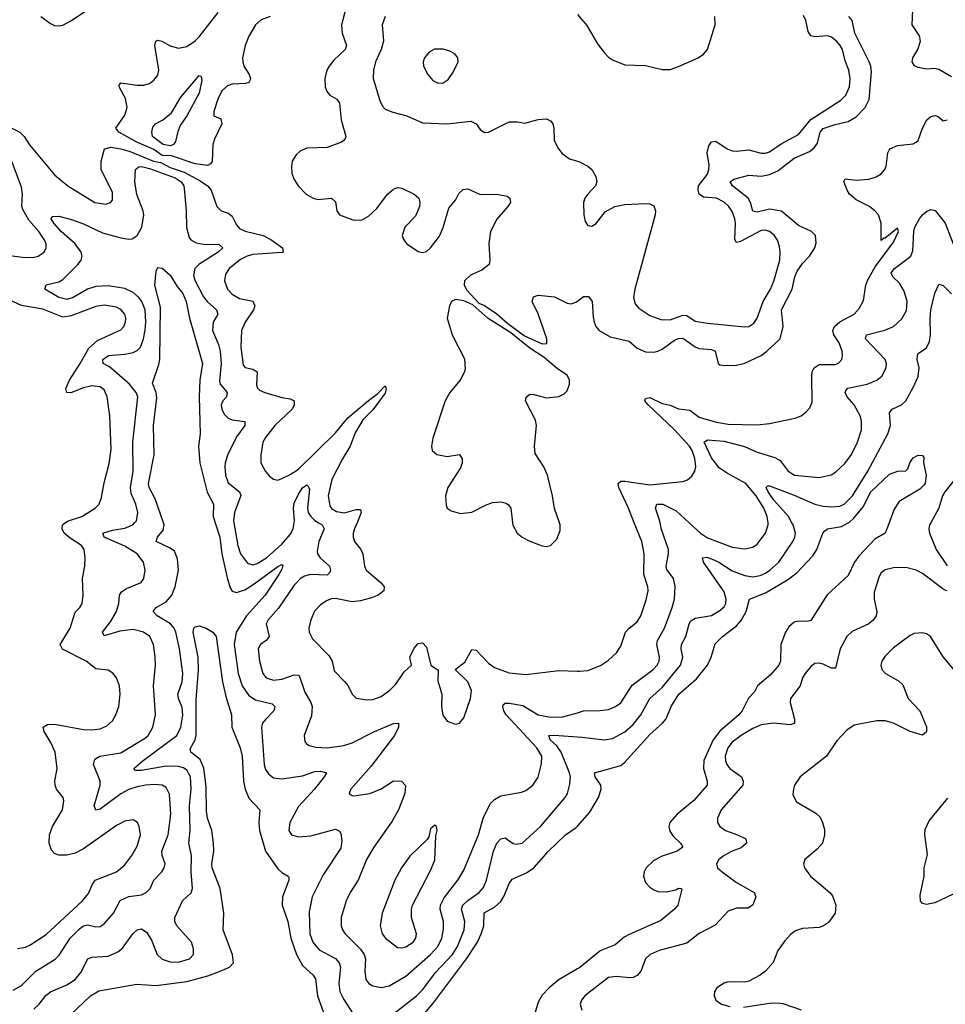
# Model space of a CAD drawing. Header units: inches. Extents: x 1550315 to 1685896, y 510706 to 640504.
# Tile 21 of 256: x 1567301 to 1571781, y 537670 to 542435. Entities that reach past the tile are written whole.
import ezdxf

# ---------------------------------------------------------------- set-up
doc = ezdxf.new("R2010")
doc.units = ezdxf.units.IN
doc.header["$MEASUREMENT"] = 0
for name, color, linetype in [('B5563', 7, 'Continuous'), ('B5564', 7, 'Continuous'), ('B5573', 7, 'Continuous'), ('B5574', 7, 'Continuous')]:
    doc.layers.add(name, color=color, linetype=linetype)

msp = doc.modelspace()

# ---------------------------------------------------------------- linework, layer by layer
at = {"layer": 'B5563', "color": 5}
for points, elevation in [([(1567270, 537737.3), (1567310, 537761.3), (1567379.8, 537830), (1567472.5, 537887.5), (1567491.9, 537908.1), (1567545.2, 537990), (1567590, 538035.1), (1567610, 538048.8), (1567630, 538054.4), (1567670, 538044.7), (1567690, 538045.8), (1567710, 538059), (1567755.6, 538110), (1567787.5, 538172.5), (1567828.7, 538191.3), (1567890, 538199.2), (1567914, 538210), (1567931.8, 538230), (1567949.9, 538270.1), (1567988.3, 538310), (1568000.4, 538330), (1568004.7, 538350), (1567990.9, 538390), (1567989.1, 538410), (1568019.6, 538490), (1568033, 538590), (1568026.5, 538686.5), (1568010, 538718.7), (1567989.9, 538729.9), (1567953.6, 538733.6), (1567910, 538730.4), (1567870, 538721.5), (1567830, 538708.4), (1567790, 538687.7), (1567690, 538614), (1567669, 538609), (1567662.3, 538630), (1567691.3, 538730), (1567689.9, 538750), (1567658.3, 538830), (1567664.3, 538855.7), (1567688.9, 538871.1), (1567790, 538886.9), (1567910, 538958.6), (1567923.5, 538970), (1567945, 539010), (1567958.7, 539070), (1567948.6, 539211.4), (1567958.7, 539310), (1567957.5, 539350), (1567949, 539410), (1567931.7, 539450), (1567900.5, 539470), (1567850, 539483.4), (1567785.2, 539474.8), (1567710, 539452.3), (1567701.7, 539470), (1567740.3, 539519.7), (1567769.3, 539570), (1567780.4, 539610), (1567784.8, 539650), (1567794.5, 539665.5), (1567817.8, 539682.2), (1567889.8, 539710.2), (1567902.4, 539730), (1567908.9, 539770), (1567899.8, 539810), (1567869, 539850), (1567810, 539887.4), (1567709.7, 539930), (1567704.2, 539950), (1567750, 539964.1), (1567810, 539974.4), (1567848.4, 539990), (1567857.2, 540000)], 560), ([(1567290, 537940.2), (1567330, 537946), (1567350, 537955.2), (1567430, 538008), (1567605.9, 538170), (1567633.6, 538206.4), (1567651.5, 538248.5), (1567666.6, 538270), (1567770, 538311.1), (1567810, 538344.7), (1567844.1, 538390), (1567870, 538435.5), (1567885.7, 538490), (1567879.7, 538530), (1567871.5, 538550), (1567850, 538562), (1567810, 538555.5), (1567770, 538534.8), (1567610, 538422.5), (1567570, 538401.2), (1567530, 538391.8), (1567490, 538391), (1567470, 538399.7), (1567455.4, 538415.4), (1567443.5, 538450), (1567445.2, 538490), (1567460.6, 538530), (1567507.7, 538610), (1567514.2, 538654.2), (1567510.9, 538670.9), (1567479.7, 538710), (1567472.4, 538730), (1567471, 538750), (1567482.5, 538810), (1567472.2, 538890), (1567453.7, 538933.7), (1567420.3, 538990), (1567414.7, 539010), (1567436.5, 539023.5), (1567470, 539025.7), (1567610, 538999.5), (1567650, 538997.1), (1567690, 539002.9), (1567722.8, 539017.2), (1567750, 539042), (1567767.2, 539070), (1567780.4, 539110), (1567787.2, 539170), (1567783.9, 539210), (1567770, 539249.4), (1567751.8, 539271.8), (1567730, 539286.3), (1567670, 539293), (1567622.6, 539330), (1567508.3, 539388.3), (1567496.9, 539410), (1567545, 539490), (1567570, 539566.7), (1567592.6, 539590), (1567603.5, 539610), (1567607.9, 539650), (1567604.4, 539730), (1567616.1, 539790), (1567617.4, 539830), (1567612.4, 539870), (1567600.3, 539890), (1567544.8, 539924.8), (1567515.8, 539950), (1567506, 539970), (1567508.2, 539990), (1567521.6, 540000)], 580), ([(1567370, 537646.8), (1567395.4, 537670), (1567427.4, 537712.6), (1567450, 537729.4), (1567530, 537763), (1567569.8, 537790), (1567597.2, 537822.8), (1567630.5, 537889.5), (1567650, 537897.7), (1567730, 537902.5), (1567776.1, 537923.9), (1567798, 537942), (1567849.1, 538010), (1567870, 538029.2), (1567890, 538034), (1567916.4, 538016.4), (1567939.4, 537979.4), (1567966.9, 537910), (1567990, 537888), (1568030, 537875.2), (1568070, 537874), (1568123.6, 537890), (1568141.7, 537910), (1568142.3, 537937.7), (1568132.2, 537970), (1568062.4, 538050), (1568051.2, 538070), (1568052.6, 538090), (1568088.6, 538170), (1568131.8, 538208.2), (1568137.4, 538230), (1568130.4, 538310.4), (1568133.1, 538390), (1568120.4, 538450), (1568126.1, 538510), (1568122.6, 538630), (1568131.5, 538710), (1568127.8, 538770), (1568110, 538802), (1568093.5, 538813.5), (1568070, 538820.5), (1568010, 538821.6), (1567890, 538800.4), (1567861.7, 538801.7), (1567854.3, 538810), (1567898.7, 538850), (1568061.4, 538970), (1568080.9, 539010), (1568091.2, 539068.8), (1568086.7, 539106.7), (1568069.4, 539150), (1568066.6, 539170), (1568087.2, 539230), (1568091.1, 539270), (1568075.2, 539390), (1568056.2, 539470), (1568048.8, 539490), (1568031.8, 539510), (1567965.8, 539550), (1567946.9, 539570), (1567961.3, 539590), (1568010, 539617.8), (1568037.8, 539650), (1568053.9, 539690), (1568069.9, 539770), (1568065.3, 539825.3), (1568050, 539861.7), (1568030, 539877.3), (1567961.3, 539910), (1567968.2, 539930), (1567995.8, 539964.2), (1568001, 539990), (1567997.5, 540000)], 540), ([(1568247.1, 540000), (1568270.1, 539930), (1568280.1, 539850), (1568307, 539727), (1568321.7, 539681.7), (1568330, 539668.2), (1568350, 539662.6), (1568390, 539676), (1568435.7, 539704.3), (1568550, 539787.8), (1568570, 539797.4), (1568574.8, 539794.8), (1568570, 539775.1), (1568555.9, 539750), (1568489.1, 539650), (1568399.6, 539550), (1568349.1, 539470.9), (1568339.9, 539410), (1568358.1, 539270), (1568377.5, 539210), (1568410, 539163.8), (1568442.9, 539142.9), (1568523, 539123), (1568535.2, 539110), (1568530.7, 539089.3), (1568490, 539048.4), (1568476.9, 539030), (1568471, 539010), (1568483.7, 538830), (1568490, 538806.4), (1568504.7, 538784.7), (1568530, 538765.2), (1568570, 538760.9), (1568670, 538775.9), (1568730, 538795.4), (1568757, 538797), (1568785.5, 538790), (1568775.3, 538770), (1568728.3, 538710), (1568650, 538626), (1568609.2, 538550), (1568604.4, 538510), (1568617.1, 538490), (1568650, 538480.7), (1568710, 538484.8), (1568830, 538517.4), (1568848.1, 538508.1), (1568855.8, 538495.8), (1568860.3, 538460.3), (1568854.6, 538425.4), (1568770, 538296), (1568716, 538190), (1568702.3, 538117.7), (1568706.1, 538010), (1568720.5, 537970), (1568750, 537932.8), (1568830, 537890.8), (1568848, 537870), (1568853.5, 537850), (1568845.4, 537770), (1568851.2, 537731.2), (1568870, 537692.9), (1568910, 537630.3)], 540), ([(1568337.2, 540000), (1568357.5, 539890), (1568370.1, 539850.1), (1568403.9, 539803.9), (1568430, 539796.3), (1568450, 539802.8), (1568494.9, 539830), (1568570, 539896.1), (1568610, 539942.5), (1568624.6, 539970), (1568629.2, 540000)], 560), ([(1568747.7, 540000), (1568764.5, 539990), (1568774.6, 539970), (1568749.4, 539909.4), (1568741.2, 539861.2), (1568742.7, 539850), (1568755.9, 539830), (1568800.2, 539790), (1568805.4, 539770), (1568801.5, 539758.5), (1568790, 539746.7), (1568708, 539750), (1568678.8, 539741.2), (1568660.6, 539730), (1568630, 539698.2), (1568553.1, 539586.9), (1568503.8, 539530), (1568494.7, 539510), (1568508.2, 539450), (1568493.6, 539430), (1568466.7, 539410), (1568455.9, 539390), (1568462.5, 539330), (1568478, 539270), (1568494.3, 539250), (1568530, 539237.5), (1568570, 539243.5), (1568630, 539264.1), (1568650, 539262.3), (1568655.9, 539255.9), (1568680.5, 539180.4), (1568710.1, 539130.1), (1568716.6, 539110), (1568714.1, 539065.9), (1568677.8, 538970), (1568681.4, 538941.4), (1568688.5, 538930), (1568702.7, 538922.7), (1568734.7, 538914.7), (1568790, 538910.1), (1568870, 538921.3), (1568910, 538934.8), (1569018.7, 538990), (1569110, 539028.9), (1569134.4, 539030), (1569135, 539010), (1569114.5, 538970), (1569000.1, 538819.9), (1568903.7, 538710), (1568896.3, 538690), (1568910, 538679.3), (1568918.8, 538678.8), (1568995.1, 538690), (1569050, 538712), (1569110.3, 538750.3), (1569148.7, 538748.7), (1569168.1, 538728.1), (1569164.6, 538690), (1569135, 538610), (1569103.8, 538556.2), (1569015, 538430), (1568979.7, 538370), (1568939.3, 538270), (1568900.2, 538210), (1568881.1, 538170), (1568856.8, 538090), (1568856.9, 538050), (1568862.8, 538030), (1568875.8, 538010), (1568950, 537936), (1568968.2, 537910), (1568974.1, 537890), (1568970.8, 537830), (1568976.8, 537790), (1568990.7, 537770.7), (1569010, 537758.2), (1569050, 537750.8), (1569090, 537758.4), (1569170, 537805.1), (1569290, 537910.1), (1569324.9, 537950), (1569343.5, 537990), (1569352.6, 538032.6), (1569351.6, 538070), (1569335.8, 538130), (1569337.9, 538150), (1569354.7, 538185.3), (1569421.7, 538270), (1569450, 538318), (1569522.4, 538490), (1569545.6, 538574.4), (1569579.1, 538640.9), (1569598.9, 538661.1), (1569630, 538679.1), (1569730, 538695.6), (1569750, 538703.6), (1569785.1, 538730), (1569810, 538768.2), (1569827.1, 538832.9), (1569828.3, 538870), (1569803.6, 538910), (1569655.4, 539070), (1569644.1, 539090), (1569638.8, 539110), (1569641.7, 539118.3), (1569650, 539127.2), (1569670, 539127.6), (1569735.8, 539115.8), (1569810, 539070.1), (1569870, 539058.7), (1569930, 539060.6), (1570000, 539080.8)], 560), ([(1568933.6, 540000), (1568921.1, 539970), (1568914.8, 539950), (1568915.2, 539930), (1568922, 539910), (1568952.1, 539870), (1568961.5, 539850), (1568970.2, 539790.2), (1568978.7, 539770), (1569050.3, 539710), (1569065.3, 539690), (1569063.7, 539670), (1569035.8, 539650), (1569003.8, 539636.2), (1568950, 539622.4), (1568910, 539617), (1568830, 539633.3), (1568810, 539632.2), (1568790, 539624.5), (1568756.6, 539603.4), (1568728, 539572), (1568709.4, 539530.6), (1568701.2, 539490), (1568701.8, 539470), (1568718.2, 539438.2), (1568797.2, 539357.2), (1568812.6, 539330), (1568823.5, 539283.5), (1568874.3, 539230), (1568890.3, 539210), (1568910.3, 539170.3), (1568930, 539150.5), (1568982.8, 539142.8), (1569010, 539145.3), (1569050, 539159.6), (1569092.1, 539190), (1569121.2, 539218.8), (1569161.5, 539278.5), (1569196.9, 539310), (1569188.8, 539350), (1569210, 539392.4), (1569230, 539416.4), (1569250, 539418.7), (1569270, 539398), (1569290.4, 539310.4), (1569326, 539286), (1569324.7, 539235.3), (1569344.9, 539170), (1569342, 539110), (1569349, 539069), (1569370, 539040.5), (1569410, 539025.5), (1569430, 539030.7), (1569450, 539056), (1569483.5, 539150), (1569487.9, 539187.9), (1569469.5, 539230), (1569408.7, 539290), (1569455.2, 539324.8), (1569490, 539387), (1569510, 539382.6), (1569570, 539320.7), (1569598.9, 539298.9), (1569670, 539273.8), (1569750, 539266), (1569910, 539284.6), (1570000, 539281.4)], 580), ([(1569686.1, 540000), (1569687.6, 539987.6), (1569708.2, 539950), (1569732.4, 539930), (1569770, 539910.3), (1569830, 539888.2), (1569850, 539885.5), (1569870, 539890.7), (1569900.1, 539919.9), (1569917, 539963), (1569917.6, 539990), (1569914, 540000)], 620), ([(1567516, 537590), (1567644.4, 537710), (1567684.5, 537735.5), (1567867.7, 537767.7), (1567961.1, 537761.1), (1568110, 537780.1), (1568212.2, 537807.8), (1568271.2, 537830), (1568316.9, 537850), (1568336.4, 537870), (1568330.9, 537909.1), (1568285.5, 538030), (1568289.9, 538110), (1568270.6, 538230.6), (1568232.1, 538330), (1568230.4, 538350), (1568240.4, 538410), (1568238.7, 538450), (1568230.3, 538510), (1568210.8, 538570), (1568204.6, 538604.6), (1568203.7, 538723.7), (1568192.8, 538812.8), (1568174.8, 538854.8), (1568128.6, 538890), (1568126, 538906), (1568151.1, 538948.9), (1568155.2, 538970), (1568155.5, 539144.5), (1568167, 539287), (1568164.1, 539350), (1568140.7, 539470), (1568143.8, 539490), (1568150, 539496.5), (1568170, 539501.6), (1568203.6, 539490), (1568235.5, 539470), (1568252.7, 539450), (1568283.4, 539230), (1568298.6, 539158.6), (1568325.6, 539070), (1568328.1, 539010), (1568368.1, 538910), (1568377.1, 538870), (1568385, 538750), (1568392.8, 538710), (1568410, 538667.9), (1568463.1, 538610), (1568458.2, 538550), (1568461, 538510), (1568490, 538411.3), (1568550, 538325.2), (1568570, 538307.1), (1568600.4, 538290), (1568602.9, 538282.9), (1568604.4, 538270), (1568573.6, 538190), (1568571.2, 538150), (1568598.7, 538070), (1568612.8, 537990), (1568640.8, 537910), (1568670, 537856.8), (1568721.1, 537810), (1568732.4, 537792.4), (1568742.6, 537710), (1568785.2, 537590)], 520), ([(1569050, 537577.1), (1569221.6, 537710), (1569250, 537739.4), (1569315.1, 537824.9), (1569395.4, 537910), (1569419.5, 537950), (1569452.8, 538030), (1569455.6, 538070), (1569439.9, 538130), (1569445.6, 538150), (1569470, 538172.5), (1569524.4, 538210), (1569545.2, 538234.8), (1569560.5, 538270), (1569593.9, 538410), (1569610.7, 538450), (1569630, 538470.2), (1569650, 538474.7), (1569690, 538448.4), (1569704, 538444), (1569733.7, 538450), (1569822.3, 538530), (1569941.6, 538670), (1569953, 538690), (1569964.4, 538735.6), (1569966.1, 538770), (1569961.3, 538790), (1569921.8, 538890), (1569899.9, 538919.9), (1569867.9, 538950), (1569861.3, 538970), (1569887.3, 538972.7), (1570000, 538964.6)], 540), ([(1569165, 537510), (1569303.8, 537676.2), (1569463.6, 537890), (1569516.6, 537970), (1569535.3, 538010), (1569546.7, 538050), (1569548.4, 538111.6), (1569599.8, 538140.2), (1569630, 538166.8), (1569646.2, 538193.8), (1569670, 538254.9), (1569684.6, 538275.4), (1569754.5, 538305.5), (1569789.5, 538330.5), (1569860.3, 538410), (1569942.8, 538490), (1569994.1, 538525.9), (1570000, 538532.4)], 520), ([(1570000, 537841.5), (1569911.2, 537790), (1569863.2, 537750), (1569830, 537713.3), (1569810, 537679.7), (1569777.6, 537570), (1569721.8, 537458.2), (1569699.1, 537430), (1569696.3, 537410), (1569735.6, 537375.6), (1569830, 537319.5), (1569850, 537319), (1569870, 537326.9), (1569930, 537379.3), (1569970, 537403), (1570000, 537405.2)], 520)]:
    msp.add_lwpolyline(points, dxfattribs=dict(at, elevation=elevation))
at = {"layer": 'B5563', "color": 5, "elevation": 580}
msp.add_lwpolyline([(1569310, 538536), (1569290, 538519), (1569280.7, 538479.3), (1569273.4, 538466.6), (1569190, 538386), (1569149.1, 538330), (1569116.1, 538270), (1569055.6, 538110), (1569046, 538050), (1569056.1, 538010), (1569071.7, 537990), (1569130, 537944.9), (1569150, 537942.6), (1569170, 537947.9), (1569204.7, 537970), (1569218, 537990), (1569222.2, 538010), (1569197.1, 538090), (1569197.1, 538130), (1569202.8, 538150), (1569290, 538317.1), (1569310, 538366.8), (1569315.1, 538484.9), (1569321.2, 538510), (1569319, 538530)], close=True, dxfattribs=at)
at = {"layer": 'B5564', "color": 5}
for points, elevation in [([(1568894.6, 542545.4), (1568859.3, 542410), (1568862.3, 542370), (1568883.2, 542310), (1568876.9, 542290), (1568821.5, 542238.5), (1568798.8, 542210), (1568788.2, 542190), (1568778.5, 542150), (1568779.3, 542110), (1568787, 542087.1), (1568801.7, 542070), (1568835.6, 542050), (1568849.2, 542030), (1568857.2, 541950), (1568880.3, 541870), (1568877.8, 541862.2), (1568870.4, 541850), (1568857.9, 541842.1), (1568790, 541815.8), (1568690, 541812.2), (1568659.7, 541800.3), (1568638.9, 541781.1), (1568620.3, 541750), (1568616.2, 541723.8), (1568618.9, 541690), (1568630, 541660.7), (1568648.7, 541630), (1568688.2, 541590), (1568720.7, 541570), (1568743.7, 541563.7), (1568810.7, 541570), (1568830, 541553.4), (1568835.4, 541510), (1568849.3, 541490), (1568914.2, 541465.8), (1568955.7, 541464.3), (1568990, 541484.4), (1569030, 541520.3), (1569081.1, 541590), (1569110, 541614.6), (1569130, 541621.7), (1569150, 541618.9), (1569211, 541590), (1569233, 541570), (1569238.4, 541550), (1569236.4, 541530), (1569216.2, 541483.8), (1569165.3, 541430), (1569152.8, 541390), (1569159.2, 541370), (1569175.5, 541350), (1569230, 541312.8), (1569250, 541308.1), (1569270, 541312.9), (1569289.7, 541330), (1569332.9, 541387.1), (1569351.2, 541428.8), (1569378.3, 541521.7), (1569410, 541560.7), (1569426.9, 541593.1), (1569446.6, 541613.4), (1569470, 541616.5), (1569530, 541588.8), (1569610, 541590.3), (1569660.9, 541580.9), (1569673.4, 541570), (1569675.8, 541550), (1569663.7, 541530), (1569610, 541468.4), (1569580.2, 541410), (1569571.5, 541351.5), (1569577.1, 541270), (1569573, 541250), (1569537.6, 541222.4), (1569482.1, 541197.9), (1569453.8, 541170), (1569451.5, 541150), (1569464.8, 541124.8), (1569523.3, 541063.3), (1569550.8, 541050.8), (1569610.5, 541010.5), (1569663.5, 540963.5), (1569744.5, 540904.5), (1569830, 540866.3), (1569852.6, 540867.4), (1569853.1, 540890), (1569810, 541011.5), (1569782, 541070), (1569787.4, 541092.6), (1569810, 541100.8), (1569890, 541093), (1569950, 541062.7), (1569970, 541060.2), (1569992.6, 541067.4), (1570000, 541072.8)], 620), ([(1567403, 542450), (1567450, 542415.5), (1567470, 542406.7), (1567490, 542404.4), (1567510, 542408.5), (1567552.3, 542430), (1567670, 542510.4)], 620), ([(1568513.4, 542450), (1568470, 542433.9), (1568442, 542410), (1568410, 542354.5), (1568392.7, 542310), (1568380.2, 542250), (1568380.6, 542230), (1568385.2, 542210), (1568412.1, 542170), (1568418.8, 542150), (1568416.5, 542143.5), (1568409.3, 542130.7), (1568394.4, 542125.6), (1568330, 542122), (1568306.1, 542113.9), (1568280.2, 542090), (1568259.3, 542050), (1568240.4, 541990), (1568241, 541970), (1568274, 541954), (1568279.6, 541930), (1568243.5, 541856.5), (1568235.4, 541830), (1568232.2, 541747.8), (1568223.8, 541736.2), (1568210, 541729.6), (1568150, 541736.9), (1568035.3, 541775.3), (1567990, 541776.6), (1567950, 541806.4), (1567864.2, 541844.2), (1567781.6, 541890), (1567765.8, 541910), (1567810, 541972), (1567820.5, 542010), (1567813.5, 542053.5), (1567782.2, 542110), (1567782.7, 542117.3), (1567791.4, 542128.6), (1567870, 542117.8), (1567901.6, 542118.4), (1567930, 542126.5), (1567950, 542141.1), (1567970, 542166.4), (1567975, 542190), (1567955, 542310), (1567959.7, 542330), (1567970, 542336), (1567989.8, 542330.2), (1568030, 542308.6), (1568070, 542296.9), (1568110, 542304.7), (1568150, 542332.1), (1568170, 542351.1), (1568260.9, 542470)], 580), ([(1569070.2, 542450), (1569054.9, 542410), (1569062.6, 542330), (1569050.9, 542290), (1569022.7, 542230), (1569014, 542190), (1569011.4, 542150), (1569043.4, 542043.4), (1569056.7, 542016.7), (1569070, 542002), (1569106.4, 541986.4), (1569174, 541970), (1569250, 541934.7), (1569370, 541930.9), (1569483.7, 541943.7), (1569510.4, 541930.4), (1569530, 541902.8), (1569550, 541888), (1569570, 541890.6), (1569670, 541940.3), (1569710, 541940.3), (1569746.3, 541933.7), (1569810, 541950.7), (1569850, 541954.8), (1569870, 541944.7), (1569881, 541930), (1569886, 541910), (1569888.2, 541850), (1569908.4, 541810), (1569926.8, 541786.8), (1569961.7, 541761.7), (1570000, 541749.2)], 640), ([(1567250, 541915.4), (1567302.2, 541890), (1567322, 541870), (1567348.4, 541828.4), (1567470, 541683.8), (1567533.4, 541630), (1567664, 541550), (1567718, 541542), (1567741.2, 541550), (1567750, 541561), (1567750, 541599), (1567696, 541710), (1567695, 541750), (1567711.1, 541810), (1567742.8, 541817.2), (1567790.1, 541810.1), (1567836.4, 541796.4), (1567948.8, 541750), (1567984.1, 541744.2), (1568030, 541718.5), (1568096.4, 541696.4), (1568174.7, 541654.7), (1568209.5, 541630), (1568227.3, 541610), (1568256, 541530), (1568276.4, 541510), (1568310, 541497.8), (1568330, 541484.4), (1568350, 541442.3), (1568364.5, 541424.5), (1568391.6, 541411.7), (1568479.8, 541390), (1568516.6, 541370), (1568573.4, 541330), (1568576.4, 541310), (1568571.6, 541308.4), (1568430, 541297.9), (1568401.7, 541290), (1568370, 541273.9), (1568315.2, 541230), (1568297.6, 541202.4), (1568291.9, 541170), (1568307.5, 541130), (1568330, 541105.8), (1568365.4, 541085.4), (1568430, 541072.6), (1568439.8, 541050), (1568432.5, 541030), (1568392, 540970), (1568374.1, 540930), (1568370.7, 540850), (1568383.4, 540763.3), (1568391.7, 540751.7), (1568430, 540742.7), (1568450.1, 540730.1), (1568448, 540668), (1568452, 540652), (1568462, 540642), (1568487.7, 540630), (1568570, 540605.9), (1568610, 540599.7), (1568630.2, 540590), (1568630.2, 540570), (1568620.2, 540550), (1568536.5, 540470), (1568490, 540412.2), (1568478.2, 540390), (1568467.5, 540327.5), (1568468.8, 540290), (1568490, 540248.4), (1568510, 540224.9), (1568530, 540210.4), (1568550, 540206.4), (1568570, 540214), (1568610, 540233), (1568650, 540259.5), (1568830, 540435.5), (1568890, 540507.8), (1568990, 540592.3), (1569035.2, 540624.8), (1569070, 540663), (1569074.7, 540650), (1569070, 540626.4), (1569010, 540546.6), (1568962.3, 540497.7), (1568925, 540435), (1568900.1, 540370), (1568863.3, 540310), (1568811.9, 540210), (1568794.5, 540130), (1568802.2, 540082.2), (1568809.7, 540069.7), (1568834.3, 540054.3), (1568872.5, 540047.5), (1568930, 540063.9), (1568950, 540064.4), (1568954.5, 540050), (1568933.6, 540000)], 580), ([(1567230, 541296.3), (1567314.5, 541285.5), (1567364.2, 541284.2), (1567390, 541290.3), (1567418.9, 541310), (1567429.7, 541330.3), (1567428.7, 541350), (1567420.3, 541370), (1567394.4, 541410), (1567344.7, 541464.7), (1567316, 541516), (1567311.5, 541531.5), (1567315.3, 541590), (1567310, 541624), (1567237.5, 541817.5)], 580), ([(1567857.2, 540000), (1567866, 540010), (1567873.1, 540050), (1567863.2, 540090), (1567841, 540141), (1567837, 540170), (1567850.4, 540250), (1567849.3, 540390), (1567872.1, 540610), (1567864.7, 540630), (1567833.1, 540670), (1567735.2, 540755.2), (1567705.1, 540770), (1567703.2, 540790), (1567730.9, 540809.1), (1567810, 540815.1), (1567850, 540824.1), (1567870, 540834), (1567885.4, 540850), (1567900.9, 540890), (1567907.6, 540932.4), (1567911, 540970), (1567907.9, 541030), (1567893, 541070), (1567877.1, 541090), (1567850, 541114.3), (1567810, 541133.9), (1567730, 541146.7), (1567670, 541144), (1567630, 541130.8), (1567560.5, 541090), (1567530, 541080.5), (1567490.8, 541090), (1567423.5, 541130), (1567428.5, 541151.5), (1567490, 541165.5), (1567510, 541177.6), (1567582.7, 541250), (1567598.8, 541270), (1567603.9, 541290), (1567599.2, 541310), (1567569.9, 541350), (1567502, 541410), (1567465.8, 541450), (1567453.6, 541470), (1567458, 541482), (1567490, 541484), (1567552, 541468), (1567610, 541446.5), (1567702.4, 541402.4), (1567790, 541378.3), (1567830, 541372.4), (1567845.6, 541374.4), (1567870.3, 541389.6), (1567891.8, 541430), (1567901.6, 541490), (1567898.4, 541510), (1567868.7, 541588.7), (1567857.7, 541650), (1567862.1, 541710), (1567877.2, 541722.8), (1567890, 541724.6), (1567930, 541714.3), (1568054.2, 541670), (1568083.1, 541650), (1568095.1, 541630), (1568097.1, 541617.1), (1568106.7, 541510), (1568108.1, 541428.1), (1568120.6, 541380.6), (1568128.8, 541368.8), (1568155, 541355), (1568190, 541348.3), (1568267.1, 541347.1), (1568284, 541330), (1568262.2, 541310), (1568167.7, 541250), (1568148.1, 541230), (1568143.1, 541196.9), (1568150.7, 541170), (1568190, 541093.7), (1568208.8, 541070), (1568253.5, 541030), (1568260.2, 541010), (1568238.2, 540970), (1568234.8, 540930), (1568263.3, 540863.3), (1568271.9, 540830), (1568275.6, 540770), (1568267.4, 540687.4), (1568271.8, 540670), (1568306, 540630), (1568302.6, 540610), (1568284.9, 540590), (1568275.6, 540570), (1568279.7, 540550), (1568290, 540526), (1568310, 540506), (1568330, 540498), (1568390.4, 540490), (1568390.2, 540470), (1568350, 540415.6), (1568308, 540330), (1568295.3, 540290), (1568293.9, 540270), (1568297, 540230), (1568310, 540193.4), (1568365.5, 540150), (1568371.1, 540131.1), (1568340.4, 540050), (1568335.4, 540010), (1568337.2, 540000)], 560), ([(1567997.5, 540000), (1567956.2, 540116.3), (1567927.4, 540170), (1567924.6, 540190), (1567952.1, 540327.9), (1567948, 540470), (1567964.3, 540604.3), (1567961, 540630), (1567943.8, 540676.2), (1567974.7, 540765.3), (1567978.7, 540790), (1567983, 541043), (1567954.7, 541150), (1567962.3, 541217.7), (1567970, 541235.5), (1567990, 541232.4), (1568030, 541197.6), (1568063.2, 541143.2), (1568090.1, 541110), (1568106.2, 541070), (1568122.2, 540990), (1568186.3, 540770), (1568173.7, 540690), (1568170.1, 540609.9), (1568174.7, 540430), (1568167, 540370), (1568172.2, 540290), (1568208.7, 540148.7), (1568239.8, 540090), (1568237.3, 540030), (1568247.1, 540000)], 540), ([(1567521.6, 540000), (1567532.1, 540007.9), (1567602.4, 540030), (1567667.1, 540070), (1567685.6, 540090), (1567697.7, 540122.3), (1567710, 540193.4), (1567733.7, 540286.3), (1567743.4, 540356.6), (1567737.4, 540517.4), (1567725.1, 540610), (1567710, 540643.6), (1567690, 540657.6), (1567650, 540662.6), (1567610, 540653), (1567548.9, 540628.9), (1567529.6, 540630), (1567524.4, 540650), (1567541.5, 540690), (1567594, 540770), (1567635.4, 540844.6), (1567678, 540882), (1567790, 540934.2), (1567805, 540950), (1567813.9, 540970), (1567815, 540990), (1567809.8, 541010), (1567791.3, 541031.3), (1567770, 541042.6), (1567710, 541053.1), (1567670, 541046), (1567550, 541001.7), (1567510, 540995.3), (1567413.2, 541033.2), (1567310, 541050.7), (1567250, 541078.5)], 580), ([(1569914, 540000), (1569888.9, 540068.9), (1569879.7, 540130), (1569855.4, 540230), (1569838, 540270), (1569795.8, 540335.8), (1569792.1, 540370), (1569803.1, 540470), (1569796.9, 540496.9), (1569749.7, 540590), (1569751.9, 540608.1), (1569770, 540621.6), (1569790, 540621.3), (1569850, 540605), (1569910, 540610.3), (1569935.9, 540624.1), (1569950, 540639.1), (1569961.4, 540670), (1569962, 540690), (1569950, 540714), (1569904.6, 540744.6), (1569839.7, 540799.7), (1569770, 540845.2), (1569678.6, 540918.6), (1569569, 540989), (1569494.5, 541054.5), (1569450, 541074.1), (1569410, 541081.1), (1569391.7, 541070), (1569381.6, 541050), (1569370.2, 540989.8), (1569394.7, 540910), (1569453.6, 540793.6), (1569456.4, 540743.6), (1569452.9, 540727.1), (1569433.2, 540690), (1569383.6, 540630), (1569360.3, 540590), (1569301, 540410), (1569293.6, 540370), (1569297.4, 540350), (1569320.5, 540330), (1569370, 540320.7), (1569430, 540330.3), (1569442.6, 540310), (1569442.4, 540290), (1569434.8, 540265.2), (1569373.4, 540170), (1569362.3, 540130), (1569364.7, 540084.7), (1569370.5, 540070), (1569390, 540057), (1569434.9, 540045.1), (1569490, 540051.6), (1569555, 540085), (1569590, 540097.8), (1569630, 540101.7), (1569655.1, 540095.1), (1569667.3, 540087.3), (1569677.6, 540070), (1569686.1, 540000)], 620), ([(1568629.2, 540000), (1568630.7, 540010), (1568625.7, 540070), (1568630, 540094.6), (1568650, 540139.1), (1568670, 540169.1), (1568690, 540182.8), (1568697.7, 540177.7), (1568703, 540163), (1568693.6, 540070), (1568697.4, 540050), (1568709.6, 540030), (1568730, 540010.6), (1568747.7, 540000)], 560)]:
    msp.add_lwpolyline(points, dxfattribs=dict(at, elevation=elevation))
for points, elevation in [([(1569308.3, 542291.7), (1569282.7, 542277.3), (1569259.5, 542250), (1569254, 542230), (1569255.8, 542210), (1569276, 542170), (1569300.7, 542140.7), (1569326.9, 542126.9), (1569350, 542129.2), (1569374.6, 542145.4), (1569399.7, 542180.3), (1569423.6, 542230), (1569422, 542250), (1569407.3, 542270), (1569382.7, 542282.7), (1569350, 542291.6)], 660), ([(1568030, 541823.7), (1567995.9, 541830), (1567943.2, 541870), (1567940.2, 541890), (1567945.7, 541914.3), (1567959.2, 541930), (1567991.5, 541948.5), (1568035.9, 541984.1), (1568080.4, 542059.6), (1568170, 542164.4), (1568179.3, 542159.3), (1568182.6, 542142.6), (1568170, 542078.9), (1568110.1, 541970), (1568077.4, 541922.5), (1568066, 541894), (1568055.5, 541844.5), (1568045.8, 541830)], 560)]:
    msp.add_lwpolyline(points, close=True, dxfattribs=dict(at, elevation=elevation))
at = {"layer": 'B5573', "color": 5}
for points, elevation in [([(1570000, 539281.4), (1570010, 539281.1), (1570050, 539284.6), (1570111.5, 539308.5), (1570150, 539335.3), (1570189.1, 539370.9), (1570210, 539403), (1570233.2, 539470), (1570250, 539489.2), (1570290, 539520.8), (1570307.3, 539550), (1570333.4, 539626.6), (1570342.1, 539670), (1570340.9, 539690), (1570321.6, 539750), (1570323, 539850), (1570311.7, 539910), (1570275.7, 540000)], 580), ([(1570000, 539080.8), (1570030, 539089.5), (1570110, 539090.8), (1570150, 539096.1), (1570185.1, 539110), (1570210, 539129.2), (1570265.7, 539214.3), (1570367.7, 539290), (1570386, 539310), (1570395.4, 539330), (1570397.8, 539350), (1570385, 539410), (1570388.3, 539430), (1570421.1, 539490), (1570458.5, 539590), (1570469.9, 539630), (1570473.5, 539693.5), (1570466, 539730), (1570433.7, 539773.7), (1570430.5, 539790), (1570441.4, 539850), (1570440.7, 539870), (1570407, 539967), (1570400.1, 540000)], 560), ([(1570000, 538964.6), (1570023, 538963), (1570130, 538950.1), (1570170, 538956.1), (1570230, 538987.9), (1570270, 539024.2), (1570307.9, 539070), (1570350.6, 539150), (1570410, 539202.4), (1570499, 539310), (1570511.1, 539350), (1570502.3, 539390), (1570503.4, 539410), (1570525, 539450), (1570540.5, 539510), (1570550, 539525), (1570570, 539538), (1570650, 539551.4), (1570690, 539574.9), (1570710, 539593.4), (1570718.6, 539610), (1570720.2, 539630), (1570710, 539665.4), (1570611, 539810), (1570605.1, 539830), (1570627.1, 539832.9), (1570650, 539825.7), (1570684.2, 539810), (1570750, 539767.9), (1570810, 539744.1), (1570850, 539737.6), (1570885.3, 539745.3), (1570910, 539756.6), (1570931.9, 539770), (1570974.8, 539810), (1571042.9, 539910), (1571053.2, 539930), (1571056.5, 539950), (1571043.9, 539990), (1571038.3, 540000)], 540), ([(1571509, 540000), (1571490.4, 539950), (1571439.4, 539920.6), (1571361.8, 539838.2), (1571341.6, 539810), (1571310, 539744.2), (1571209.1, 539650.9), (1571130, 539526.6), (1571110, 539522.2), (1571070, 539524.2), (1571050, 539519), (1571023.6, 539496.4), (1571007.5, 539470), (1570985.5, 539410), (1570982.9, 539330), (1570975, 539310), (1570935.3, 539264.7), (1570872.3, 539210), (1570857.6, 539182.4), (1570829.1, 539150.9), (1570797.1, 539090), (1570781.4, 539070), (1570690, 538991.6), (1570657.9, 538950), (1570611.6, 538850), (1570610.1, 538810), (1570628.1, 538750), (1570627.8, 538730), (1570563.5, 538656.5), (1570482.7, 538590), (1570447.5, 538550), (1570442.4, 538530), (1570446.9, 538506.9), (1570463.3, 538483.3), (1570499.6, 538450), (1570510.3, 538430), (1570483.8, 538410), (1570410, 538386.5), (1570370, 538364.8), (1570333.4, 538330), (1570323.3, 538310), (1570320.4, 538290), (1570330, 538259.7), (1570350, 538236.1), (1570370, 538223.4), (1570390, 538215.9), (1570430, 538213.9), (1570476.2, 538223.8), (1570490, 538231.3), (1570502, 538230), (1570506, 538226), (1570486.5, 538150), (1570469.6, 538130.4), (1570404.1, 538075.9), (1570250, 538007.9), (1570226.1, 537993.9), (1570183.3, 537956.7), (1570110, 537928.2), (1570011.7, 537848.3), (1570000, 537841.5)], 520), ([(1570000, 538532.4), (1570060.4, 538599.6), (1570101.8, 538670), (1570115.4, 538710), (1570114.2, 538730), (1570085.8, 538770), (1570083, 538790), (1570210, 538825.7), (1570230, 538841.3), (1570350, 538975), (1570412.6, 539030), (1570429.1, 539050.9), (1570453.3, 539110), (1570491.2, 539170), (1570576.1, 539243.9), (1570629.8, 539310), (1570647.4, 539350), (1570666.6, 539413.4), (1570702.8, 539450), (1570770, 539501.4), (1570792.3, 539527.7), (1570816.7, 539570), (1570833.7, 539630), (1570910, 539660.1), (1571016.4, 539723.6), (1571061.7, 539758.3), (1571139.8, 539840.2), (1571158.7, 539870), (1571188.2, 539950), (1571198.4, 539961.6), (1571210, 539970.2), (1571277.9, 539982.1), (1571310.9, 540000)], 520), ([(1570541.8, 540000), (1570596.8, 539950), (1570630, 539927.4), (1570750, 539881.6), (1570810, 539873.5), (1570850, 539881.8), (1570870, 539896.5), (1570909.9, 539950.1), (1570924.2, 539990), (1570922.9, 540000)], 560), ([(1571710.4, 540000), (1571704.9, 539990), (1571701.2, 539970), (1571704.2, 539950), (1571737.1, 539870), (1571790, 539791.3)], 540), ([(1571790, 539671), (1571775.7, 539675.7), (1571670, 539754.2), (1571639.3, 539770), (1571590, 539783.1), (1571530, 539781.4), (1571490, 539771.8), (1571470, 539758), (1571460, 539740), (1571435.8, 539664.2), (1571436.2, 539630), (1571449.2, 539570), (1571446, 539550), (1571431.9, 539528.1), (1571410, 539510.9), (1571330, 539473.1), (1571304.7, 539450), (1571272.7, 539390), (1571250, 539296), (1571230, 539295.8), (1571190, 539316), (1571170, 539321), (1571150, 539318.3), (1571130, 539304.2), (1571102.6, 539270), (1571088.9, 539250), (1571078.5, 539210), (1571031.1, 539150), (1571029.4, 539130), (1571051.7, 539050), (1571051.7, 539028.3), (1571030, 539022.3), (1570950, 539029.8), (1570890, 539022.5), (1570850, 539004.7), (1570792.1, 538970), (1570750, 538937.7), (1570727.7, 538910), (1570715.5, 538870), (1570716.3, 538850), (1570723.8, 538830), (1570738.6, 538810), (1570793.8, 538770), (1570802.7, 538750), (1570800.6, 538730), (1570696.5, 538610), (1570678.3, 538570), (1570678.9, 538550), (1570688.8, 538530), (1570717.6, 538510), (1570775.3, 538490), (1570814.6, 538470), (1570819, 538450), (1570792.9, 538427.1), (1570748.8, 538411.2), (1570710.3, 538390), (1570684.6, 538370), (1570673.4, 538350), (1570678.7, 538330), (1570701.3, 538310), (1570770, 538259.3), (1570855.5, 538210), (1570864.4, 538190), (1570849, 538151), (1570826, 538134), (1570770, 538134), (1570730, 538120.5), (1570667.5, 538052.5), (1570590, 538012.5), (1570530, 537966), (1570395.5, 537930), (1570352.2, 537910), (1570330.2, 537889.8), (1570307.7, 537830), (1570290, 537808.5), (1570270, 537799.8), (1570250, 537797.8), (1570190, 537804.7), (1570150, 537799.1), (1570036, 537710), (1570020.3, 537690), (1570014.3, 537670), (1570021.6, 537641.6)], 540), ([(1571830, 539279.5), (1571771.1, 539351.1), (1571709.6, 539449.6), (1571690, 539462), (1571670, 539467.3), (1571630, 539464.2), (1571610, 539454.7), (1571530, 539394), (1571490, 539354.7), (1571474, 539330), (1571468.5, 539310), (1571473, 539290), (1571490.6, 539270), (1571554.6, 539234.6), (1571574.9, 539214.9), (1571601.3, 539150), (1571657.1, 539090), (1571690, 539012), (1571690, 538988.7), (1571670, 538972.7), (1571610, 538989.7), (1571530.5, 539030.5), (1571490, 539041), (1571450, 539041.8), (1571340.2, 539019.8), (1571303.6, 538996.4), (1571255.8, 538944.2), (1571206.3, 538870), (1571078.4, 538770), (1571050.5, 538730), (1571045.5, 538710), (1571043, 538683), (1571061, 538650), (1571154.3, 538594.3), (1571174.4, 538574.4), (1571187, 538550), (1571195.6, 538515.6), (1571196.4, 538490), (1571186.4, 538450), (1571160.3, 538419.7), (1571100.7, 538370), (1571094, 538350), (1571099.1, 538330), (1571128.2, 538290), (1571222.4, 538210), (1571234.3, 538194.3), (1571250.3, 538150), (1571248.5, 538110), (1571214.7, 538065.3), (1571191.5, 538048.5), (1571170, 538041), (1571090, 538035.6), (1571055.6, 538024.4), (1571032.3, 538007.7), (1571003.4, 537976.6), (1570970.2, 537930), (1570947.9, 537872.1), (1570911, 537830), (1570884.7, 537810), (1570830, 537781.2), (1570810, 537777.2), (1570730, 537778), (1570710, 537772.3), (1570674.8, 537750), (1570664, 537730), (1570662.8, 537710), (1570671, 537690), (1570698, 537670), (1570738.7, 537658.7)], 560), ([(1571876.3, 538230), (1571730, 538161.3), (1571690, 538152), (1571670, 538157.2), (1571660.9, 538170), (1571658.4, 538198.4), (1571678, 538290), (1571678.9, 538330), (1571695.1, 538395.1), (1571681.6, 538490), (1571683.8, 538516.2), (1571702.7, 538557.3), (1571792.2, 538667.8)], 560), ([(1570804, 537656), (1570930, 537675.3), (1570970, 537676.5), (1570994, 537674), (1571082.6, 537642.6)], 560)]:
    msp.add_lwpolyline(points, dxfattribs=dict(at, elevation=elevation))
at = {"layer": 'B5574', "color": 5}
for points, elevation in [([(1570000, 542459.3), (1570046.1, 542406.1), (1570098, 542318), (1570130, 542276.3), (1570150, 542253.4), (1570170, 542240.5), (1570230, 542216.3), (1570330, 542212.2), (1570410, 542193.7), (1570450, 542194), (1570490, 542208.7), (1570585.2, 542250), (1570610, 542267.3), (1570629.4, 542290), (1570666.6, 542410), (1570665.7, 542450)], 660), ([(1570000, 541749.2), (1570010, 541746), (1570050, 541726), (1570070.2, 541710.3), (1570090, 541676), (1570093.7, 541650), (1570088.4, 541630), (1570050, 541589.4), (1570036.4, 541570), (1570030.4, 541550), (1570030.7, 541490), (1570038, 541458), (1570050, 541438), (1570070, 541436), (1570090, 541446), (1570135.1, 541504.9), (1570182, 541530), (1570230, 541539.5), (1570330, 541544.4), (1570350, 541543), (1570370, 541534), (1570378.4, 541510), (1570375.8, 541490), (1570278.5, 541130), (1570272.3, 541090), (1570280, 541060), (1570298, 541038), (1570350, 541003.2), (1570404.1, 540984.1), (1570450, 540982.7), (1570510, 541003.9), (1570530, 541002.3), (1570570, 540975.8), (1570630, 540965.1), (1570810, 540947.8), (1570830, 540950.3), (1570854.3, 540965.7), (1570870.5, 540989.5), (1570898.8, 541070), (1570934.5, 541130), (1570951.3, 541168.7), (1570979.6, 541270), (1570982.2, 541310), (1570977.6, 541337.6), (1570968, 541368), (1570952.3, 541392.3), (1570930, 541409.8), (1570910, 541415.7), (1570890, 541414.2), (1570790, 541361.1), (1570770, 541356.3), (1570762.2, 541370), (1570765.7, 541450), (1570762.3, 541470), (1570750, 541506.3), (1570733.5, 541530), (1570710, 541551.4), (1570673.6, 541570), (1570610, 541576.4), (1570589.7, 541589.7), (1570584, 541610), (1570586.6, 541630), (1570630, 541687.4), (1570635.9, 541710), (1570637.4, 541730), (1570628, 541790), (1570636.6, 541823.4), (1570650, 541844), (1570670, 541846), (1570724.9, 541810), (1570750, 541799.7), (1570770, 541797.6), (1570830, 541805.2), (1570890, 541788.8), (1570910, 541788.2), (1570930, 541794.8), (1570985.9, 541834.2), (1571070, 541878.9), (1571129.2, 541950.8), (1571275.4, 542044.6), (1571299.2, 542070), (1571316.4, 542110), (1571320.2, 542150), (1571313.9, 542190), (1571296.2, 542236.2), (1571282.7, 542290), (1571272.5, 542310), (1571254.5, 542330), (1571230, 542349.8), (1571210, 542357), (1571150, 542352.2), (1571130, 542357.2), (1571117.8, 542377.8), (1571106, 542430), (1571095.1, 542455.1)], 640), ([(1570000, 541072.8), (1570030, 541094.7), (1570054.5, 541094.5), (1570071.1, 541071.1), (1570075.9, 540995.9), (1570081.6, 540970), (1570090.2, 540950), (1570106.3, 540930), (1570159.2, 540899.2), (1570250, 540878.4), (1570290, 540844.6), (1570330, 540826.7), (1570370, 540824.8), (1570390, 540830.1), (1570410, 540839.8), (1570470, 540883.3), (1570490, 540892.1), (1570510, 540893.1), (1570570, 540850.9), (1570590, 540843.8), (1570650, 540838.6), (1570667.2, 540830), (1570682, 540770), (1570690, 540764.2), (1570710, 540760.5), (1570770, 540763.4), (1570810, 540772.2), (1570890.1, 540809.9), (1570917.7, 540830), (1570981.6, 540890), (1570995.9, 540950), (1570988.4, 541030), (1571039.4, 541130), (1571052.2, 541190), (1571063.1, 541216.9), (1571090, 541254.5), (1571123.5, 541290), (1571149.7, 541330), (1571155.1, 541355.1), (1571152, 541390), (1571133.2, 541410), (1571070, 541438.9), (1570987.7, 541507.7), (1570930, 541517.9), (1570870, 541503.1), (1570850, 541507.2), (1570837.9, 541550), (1570827.1, 541570), (1570751.2, 541630), (1570739.3, 541650), (1570756.6, 541663.3), (1570830, 541682.1), (1570890, 541676.8), (1570930, 541685.3), (1570970, 541703.7), (1571050, 541764.5), (1571123.4, 541796.6), (1571146.3, 541813.7), (1571162.4, 541837.6), (1571175, 541890), (1571190, 541907.4), (1571247.5, 541927.5), (1571310, 541942.2), (1571350, 541965.1), (1571392.3, 542010), (1571411.5, 542048.5), (1571422.9, 542182.9), (1571419.9, 542210), (1571412, 542230), (1571342.7, 542370), (1571330.5, 542430.5), (1571314.3, 542450)], 620), ([(1571810, 542158), (1571750, 542194), (1571730, 542197.8), (1571690, 542194.8), (1571650, 542202.6), (1571632, 542212), (1571619.8, 542230), (1571623.2, 542250), (1571647.6, 542290), (1571660.2, 542330), (1571656.6, 542356.7), (1571620.7, 542410), (1571623, 542483)], 580), ([(1570275.7, 540000), (1570247.7, 540070), (1570200.8, 540170), (1570196.8, 540190), (1570210, 540200.6), (1570230, 540200.9), (1570350, 540183.7), (1570510, 540198.9), (1570532.6, 540207.4), (1570554.7, 540225.3), (1570568.3, 540250), (1570573.2, 540270), (1570569.1, 540310.9), (1570555.2, 540350), (1570542.7, 540370), (1570470.4, 540450.4), (1570342.8, 540570), (1570325.8, 540590), (1570330, 540601.6), (1570350, 540605.5), (1570410, 540576.8), (1570450, 540568.7), (1570490, 540551.6), (1570544.8, 540544.8), (1570590, 540510.9), (1570610, 540504.2), (1570673.1, 540486.9), (1570730, 540477.7), (1570870, 540474.1), (1570930, 540480.2), (1571053.7, 540506.3), (1571082.4, 540517.6), (1571105.6, 540534.4), (1571124.4, 540555.6), (1571136, 540584), (1571134.6, 540710), (1571136.9, 540730), (1571146.5, 540750), (1571170, 540766.4), (1571250, 540766.4), (1571266.2, 540773.8), (1571279.2, 540790), (1571283.8, 540810), (1571282, 540830), (1571267.7, 540870), (1571241.2, 540910), (1571236.6, 540930), (1571243.7, 540950), (1571270, 540972.8), (1571339.1, 541010), (1571363.4, 541036.6), (1571384.4, 541075.6), (1571396.1, 541150), (1571405.1, 541174.9), (1571441.9, 541238.1), (1571530, 541357.8), (1571554.9, 541410), (1571550, 541425.1), (1571490, 541376.9), (1571482.8, 541377.2), (1571470, 541366), (1571470.8, 541450), (1571457.1, 541490), (1571440.3, 541510), (1571414.2, 541530), (1571350, 541563), (1571317.9, 541590), (1571305.1, 541610), (1571290, 541652), (1571296, 541664), (1571350, 541657.1), (1571410, 541662.4), (1571446.6, 541673.3), (1571470, 541688.4), (1571488.7, 541710), (1571495, 541725), (1571502.9, 541790), (1571512.6, 541810), (1571550, 541825.8), (1571625.6, 541834.4), (1571639, 541841), (1571650, 541850.4), (1571669.9, 541910), (1571690.9, 541950), (1571710, 541965.4), (1571731.3, 541971.3), (1571746, 541966), (1571770, 541944.9), (1571790, 541950.4)], 580), ([(1570922.9, 540000), (1570919.2, 540030), (1570902.3, 540070), (1570865.7, 540130), (1570816, 540190), (1570722, 540242), (1570686.5, 540266.5), (1570650, 540314), (1570614.2, 540390), (1570630, 540400.9), (1570710, 540394.2), (1570808.7, 540368.7), (1570870, 540341.5), (1570955, 540315), (1570981, 540301), (1571020.9, 540250), (1571050.8, 540230), (1571170, 540219.2), (1571227.9, 540232.1), (1571250, 540244.9), (1571293.9, 540286.1), (1571326.1, 540330), (1571356.5, 540390), (1571374.9, 540450), (1571375.8, 540490), (1571370, 540513.6), (1571339.8, 540570), (1571306.5, 540610), (1571296.1, 540630), (1571300, 540640), (1571309.3, 540650.7), (1571402.9, 540670), (1571449.7, 540690), (1571473.1, 540710), (1571495.1, 540750), (1571496.4, 540770), (1571489.7, 540790), (1571395.3, 540890), (1571399.7, 540910), (1571488.7, 540931.3), (1571529.9, 540950.1), (1571570, 540986.3), (1571592.2, 541027.8), (1571595.8, 541070), (1571581.4, 541121.4), (1571559.5, 541159.5), (1571526.6, 541190), (1571519.3, 541210), (1571534.8, 541230), (1571614.5, 541290), (1571623.7, 541316.3), (1571628.5, 541410), (1571633.9, 541430), (1571655.4, 541470), (1571670, 541490.1), (1571690, 541507), (1571710, 541515.7), (1571731.7, 541511.7), (1571779.7, 541450), (1571819.6, 541350)], 560), ([(1571038.3, 540000), (1571021.4, 540030), (1570951.4, 540110), (1570923.4, 540150), (1570914, 540170), (1570921.7, 540178.3), (1570930, 540179), (1571050, 540133.6), (1571149.4, 540089.4), (1571190, 540080.1), (1571230, 540076.8), (1571270, 540080.7), (1571290.6, 540090), (1571332.3, 540130), (1571406.6, 540250), (1571503.4, 540430), (1571515, 540470), (1571510, 540532.7), (1571524.2, 540550), (1571569.2, 540570.8), (1571589.2, 540590.8), (1571625.7, 540654.3), (1571650, 540708.5), (1571654.7, 540750), (1571645.2, 540790), (1571645.8, 540810), (1571650, 540818.4), (1571690, 540846.4), (1571703.6, 540876.4), (1571709.9, 540910), (1571707.2, 540987.1), (1571710.5, 541030), (1571730, 541110.6), (1571747.1, 541150), (1571750, 541154), (1571770, 541147.4), (1571810, 541107.6)], 540), ([(1571310.9, 540000), (1571316.8, 540003.2), (1571338.2, 540021.8), (1571383.7, 540076.3), (1571420.4, 540150), (1571510, 540235.8), (1571550.4, 540250.4), (1571590, 540251), (1571599.5, 540260.5), (1571609.6, 540290), (1571625.4, 540314.6), (1571650, 540326.7), (1571670, 540326), (1571676.4, 540316.4), (1571675.3, 540290), (1571688.7, 540230), (1571682.6, 540190), (1571677.5, 540182.5), (1571657.4, 540162.6), (1571557.7, 540102.2), (1571533.7, 540066.3), (1571509, 540000)], 520), ([(1571842.7, 540230), (1571777.8, 540150), (1571767.2, 540130), (1571748.8, 540070), (1571710.4, 540000)], 540), ([(1570400.1, 540000), (1570396.7, 540016.7), (1570378.2, 540070), (1570384.7, 540090), (1570413.7, 540090), (1570478, 540058), (1570541.8, 540000)], 560)]:
    msp.add_lwpolyline(points, dxfattribs=dict(at, elevation=elevation))

doc.saveas('drawing.dxf')
